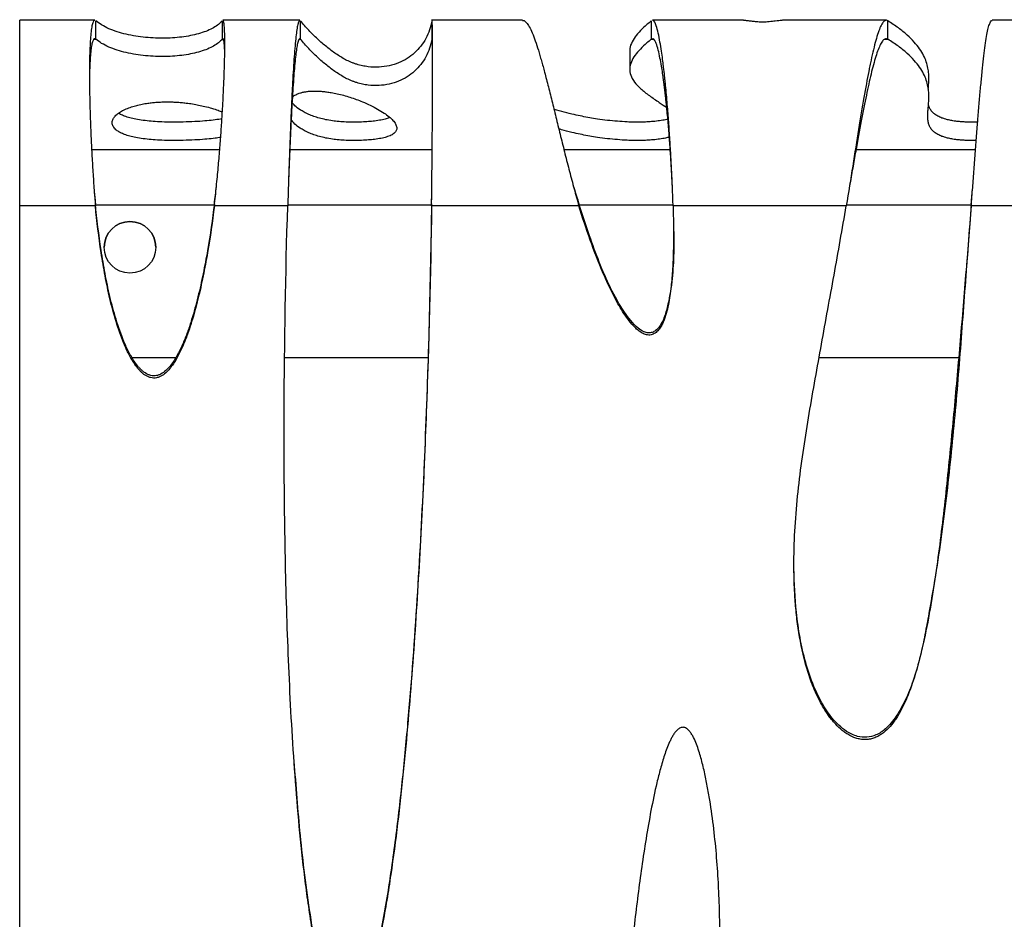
# Model space of a CAD drawing. Header units: millimetres. Extents: x 65 to 2129, y 75 to 1124.
# Tile 2 of 21: x 65 to 333, y 319 to 564. Entities that reach past the tile are written whole.
import ezdxf

# ---------------------------------------------------------------- set-up
doc = ezdxf.new("R2010")
doc.units = ezdxf.units.MM

msp = doc.modelspace()

# ---------------------------------------------------------------- linework, layer by layer
at = {"color": 7, "linetype": 'Continuous', "lineweight": 25}
for p, q in [((85.721, 563.543), (65.303, 563.543)), ((65.303, 513.073), (65.303, 563.543)), ((85.988, 558.419), (85.988, 563.404)), ((120.368, 563.404), (120.368, 558.419)), ((141.502, 563.543), (120.535, 563.543)), ((141.7, 558.419), (141.7, 563.404)), ((202.026, 563.543), (177.32, 563.543)), ((177.413, 563.404), (177.413, 558.419)), ((237.077, 563.404), (237.077, 558.419)), ((262.196, 563.543), (237.39, 563.543)), ((300.981, 563.543), (272.776, 563.543)), ((301.411, 558.419), (301.411, 563.404)), ((337.918, 563.543), (329.772, 563.543)), ((85.518, 558.419), (85.988, 558.419)), ((120.368, 558.419), (120.589, 558.419)), ((141.445, 558.419), (141.7, 558.419)), ((237.077, 558.419), (237.648, 558.419)), ((300.628, 558.419), (301.411, 558.419)), ((231.208, 555.188), (231.208, 550.204)), ((119.705, 528.297), (84.866, 528.297)), ((177.492, 528.297), (138.756, 528.297)), ((242.232, 528.297), (213.342, 528.297)), ((325.253, 528.297), (292.745, 528.297)), ((290.998, 518.543), (290.998, 518.543)), ((324.523, 518.543), (324.523, 518.543)), ((65.303, 125.289), (65.303, 513.073)), ((85.896, 513.073), (65.303, 513.073)), ((85.935, 513.344), (118.207, 513.344)), ((138.199, 513.073), (118.256, 513.073)), ((138.208, 513.344), (177.325, 513.344)), ((217.392, 513.073), (177.332, 513.073)), ((217.504, 513.344), (243.001, 513.344)), ((290.117, 513.073), (243.011, 513.073)), ((290.161, 513.344), (324.09, 513.344)), ((337.501, 513.073), (324.115, 513.073)), ((107.706, 471.825), (95.885, 471.825)), ((176.324, 471.825), (137.378, 471.825)), ((320.928, 471.825), (282.719, 471.825))]:
    msp.add_line(p, q, dxfattribs=at)
msp.add_circle((95.303, 501.826), 7, dxfattribs=at)
msp.add_arc((95.303, 501.826), 7, 0, 180, dxfattribs=at)
for points, knots in [([(85.721, 563.478), (85.678, 563.496), (85.506, 563.572), (85.25, 563.105), (84.957, 562.099), (84.719, 560.539), (84.531, 558.522), (84.393, 556.045), (84.306, 553.098), (84.269, 549.678), (84.285, 545.849), (84.354, 541.693), (84.476, 537.264), (84.652, 532.619), (84.881, 527.817), (85.164, 522.918), (85.496, 517.977), (85.763, 514.707), (85.896, 513.073)], [0, 0, 0, 0, 0.0219372, 0.0893506, 0.1555765, 0.2206206, 0.2844886, 0.3471868, 0.4116976, 0.4777948, 0.543692, 0.6093964, 0.6749157, 0.7402572, 0.8054287, 0.8704379, 0.9352924, 1, 1, 1, 1]), ([(120.368, 563.404), (120.101, 563.057), (119.769, 562.723), (118.987, 562.089), (118.537, 561.788), (117.032, 560.938), (115.823, 560.445), (113.103, 559.626), (111.591, 559.302), (108.369, 558.84), (106.657, 558.703), (103.14, 558.634), (101.333, 558.701), (98.644, 558.966), (97.751, 559.081), (95.99, 559.367), (95.121, 559.537), (93.429, 559.934), (92.606, 560.16), (91.027, 560.667), (90.271, 560.948), (88.853, 561.564), (88.19, 561.898), (86.989, 562.615), (86.449, 562.999), (85.988, 563.404)], [0, 0, 0, 0, 0.0625, 0.0625, 0.125, 0.125, 0.25, 0.25, 0.375, 0.375, 0.5, 0.5, 0.625, 0.625, 0.6875, 0.6875, 0.75, 0.75, 0.8125, 0.8125, 0.875, 0.875, 0.9375, 0.9375, 1, 1, 1, 1]), ([(118.256, 513.073), (118.444, 514.845), (118.814, 518.32), (119.297, 523.455), (119.715, 528.319), (120.067, 532.935), (120.359, 537.4), (120.607, 541.732), (120.808, 545.873), (120.959, 549.643), (121.058, 553.008), (121.106, 555.945), (121.105, 558.469), (121.056, 560.533), (120.959, 562.11), (120.81, 563.113), (120.668, 563.573), (120.561, 563.498), (120.535, 563.48)], [0, 0, 0, 0, 0.0703041, 0.1378474, 0.2026361, 0.264677, 0.326607, 0.3916221, 0.4571486, 0.5231932, 0.5863427, 0.650129, 0.7145586, 0.7796378, 0.8453726, 0.9117691, 0.9788329, 1, 1, 1, 1]), ([(141.502, 563.484), (141.474, 563.501), (141.351, 563.576), (141.143, 563.136), (140.877, 562.161), (140.62, 560.603), (140.371, 558.537), (140.131, 555.977), (139.9, 552.961), (139.677, 549.527), (139.462, 545.721), (139.256, 541.591), (139.058, 537.188), (138.869, 532.567), (138.689, 527.786), (138.517, 522.903), (138.353, 517.973), (138.25, 514.705), (138.199, 513.073)], [0, 0, 0, 0, 0.0197253, 0.0859424, 0.1520351, 0.2180036, 0.283848, 0.3495686, 0.4151655, 0.4806389, 0.5459889, 0.6112158, 0.6763197, 0.7413007, 0.8061591, 0.8708949, 0.9355085, 1, 1, 1, 1]), ([(177.413, 563.404), (177.27, 562.549), (177.058, 561.715), (176.507, 560.107), (176.167, 559.333), (175.366, 557.859), (174.906, 557.159), (173.872, 555.849), (173.3, 555.238), (171.427, 553.557), (169.974, 552.64), (167.542, 551.643), (166.69, 551.374), (164.911, 550.977), (163.985, 550.849), (162.07, 550.753), (161.082, 550.785), (159.561, 550.972), (159.049, 551.058), (158.012, 551.28), (157.489, 551.417), (156.698, 551.663), (156.433, 551.753), (155.903, 551.945), (155.645, 552.046), (154.893, 552.359), (154.418, 552.583), (153.037, 553.297), (152.175, 553.83), (150.476, 554.993), (149.641, 555.625), (147.973, 556.975), (147.142, 557.694), (145.501, 559.209), (144.693, 560.005), (143.138, 561.661), (142.392, 562.521), (141.7, 563.404)], [0, 0, 0, 0, 0.0625, 0.0625, 0.125, 0.125, 0.1875, 0.1875, 0.25, 0.25, 0.375, 0.375, 0.4375, 0.4375, 0.5, 0.5, 0.5625, 0.5625, 0.59375, 0.59375, 0.625, 0.625, 0.640625, 0.640625, 0.65625, 0.65625, 0.6875, 0.6875, 0.75, 0.75, 0.8125, 0.8125, 0.875, 0.875, 0.9375, 0.9375, 1, 1, 1, 1]), ([(177.332, 513.073), (177.353, 514.75), (177.394, 518.101), (177.446, 523.147), (177.491, 528.121), (177.529, 532.969), (177.56, 537.629), (177.583, 542.045), (177.599, 546.164), (177.608, 549.936), (177.609, 553.317), (177.603, 556.269), (177.59, 558.757), (177.57, 560.751), (177.542, 562.244), (177.506, 563.167), (177.475, 563.578), (177.454, 563.505), (177.449, 563.49)], [0, 0, 0, 0, 0.0662796, 0.132443, 0.1984901, 0.2644211, 0.3302362, 0.3959356, 0.4615192, 0.5269874, 0.5923401, 0.6575777, 0.7227001, 0.7877076, 0.8526003, 0.9173783, 0.9820418, 1, 1, 1, 1]), ([(202.026, 563.465), (202.118, 563.486), (202.463, 563.564), (203.083, 563.024), (203.882, 561.898), (204.693, 560.198), (205.514, 558.046), (206.213, 555.906), (206.778, 554.027), (207.201, 552.556), (207.627, 551.019), (208.248, 548.713), (209.082, 545.49), (210.154, 541.197), (211.264, 536.682), (212.411, 532.014), (213.596, 527.26), (214.82, 522.482), (216.076, 517.734), (216.955, 514.62), (217.392, 513.073)], [0, 0, 0, 0, 0.0258198, 0.0958839, 0.1641212, 0.2305342, 0.2951255, 0.3578981, 0.3886135, 0.418875, 0.448683, 0.478038, 0.5463639, 0.6137952, 0.6803388, 0.7460018, 0.8107916, 0.8747158, 0.9377825, 1, 1, 1, 1]), ([(237.077, 563.404), (236.667, 563.053), (235.62, 562.158), (234.069, 560.695), (232.579, 558.996), (231.591, 557.24), (231.123, 555.964), (231.239, 555.275), (231.254, 555.188)], [0, 0, 0, 0, 0.12829373, 0.32769187, 0.53500397, 0.74886887, 0.96828626, 1, 1, 1, 1]), ([(243.011, 513.073), (242.963, 514.469), (242.864, 517.336), (242.665, 521.772), (242.426, 526.394), (242.141, 531.15), (241.812, 535.966), (241.423, 540.958), (241.111, 544.414), (240.905, 546.491), (240.838, 547.145), (240.771, 547.792), (240.702, 548.433), (240.633, 549.067), (240.534, 549.948), (240.377, 551.26), (240.138, 553.128), (239.819, 555.38), (239.423, 557.834), (238.948, 560.237), (238.467, 562.017), (237.995, 563.087), (237.652, 563.564), (237.447, 563.489), (237.39, 563.468)], [0, 0, 0, 0, 0.0551002, 0.113136, 0.1741106, 0.2380264, 0.3048859, 0.3746908, 0.4563579, 0.4673351, 0.4783759, 0.4894802, 0.5006481, 0.5118795, 0.5231745, 0.5483528, 0.5850369, 0.6332235, 0.6929082, 0.7640853, 0.8467482, 0.9082683, 0.9748964, 1, 1, 1, 1]), ([(262.196, 563.542), (262.295, 563.541), (262.507, 563.54), (262.849, 563.519), (263.394, 563.471), (264.142, 563.38), (265.186, 563.249), (266.149, 563.164), (266.922, 563.133), (267.58, 563.128), (268.355, 563.154), (269.587, 563.252), (271.062, 563.429), (272.172, 563.576), (272.694, 563.528), (272.776, 563.52)], [0, 0, 0, 0, 0.0477622, 0.101346, 0.1494109, 0.2675342, 0.3620926, 0.4377925, 0.4713505, 0.5039475, 0.5537993, 0.6105287, 0.75773, 0.9616869, 1, 1, 1, 1]), ([(301.411, 563.404), (300.967, 563.695), (300.527, 563.523), (299.65, 562.393), (299.214, 561.436), (298.348, 558.907), (297.918, 557.336), (297.276, 554.652), (297.063, 553.703), (296.744, 552.213), (296.638, 551.705), (296.479, 550.93), (296.426, 550.669), (296.347, 550.274), (296.321, 550.141), (296.268, 549.876), (296.241, 549.74), (295.801, 547.512), (295.364, 545.144), (294.442, 539.887), (293.958, 536.996), (292.941, 530.764), (292.41, 527.423), (291.299, 520.429), (290.72, 516.777), (290.117, 513.073)], [0, 0, 0, 0, 0.125, 0.125, 0.25, 0.25, 0.375, 0.375, 0.4375, 0.4375, 0.46875, 0.46875, 0.484375, 0.484375, 0.4921875, 0.4921875, 0.5, 0.5, 0.625, 0.625, 0.75, 0.75, 0.875, 0.875, 1, 1, 1, 1]), ([(312.414, 544.85), (312.45, 545.265), (312.525, 546.146), (312.589, 547.523), (312.551, 549.011), (312.348, 550.587), (311.915, 552.247), (311.186, 553.987), (310.106, 555.787), (308.628, 557.639), (306.709, 559.531), (304.353, 561.459), (302.396, 562.753), (301.411, 563.404)], [0, 0, 0, 0, 0.0670107, 0.1421852, 0.2222514, 0.3070871, 0.3965086, 0.4902586, 0.5879919, 0.6874219, 0.789716, 0.8941914, 1, 1, 1, 1]), ([(324.115, 513.073), (324.239, 514.728), (324.485, 518.038), (324.855, 523.027), (325.225, 527.956), (325.595, 532.771), (325.965, 537.412), (326.335, 541.822), (326.705, 545.946), (327.075, 549.735), (327.445, 553.142), (327.815, 556.125), (328.185, 558.649), (328.555, 560.679), (328.925, 562.203), (329.295, 563.152), (329.577, 563.577), (329.736, 563.503), (329.772, 563.487)], [0, 0, 0, 0, 0.0654118, 0.1308236, 0.1962354, 0.2616472, 0.327059, 0.3924709, 0.4578827, 0.5232945, 0.5887063, 0.6541181, 0.7195299, 0.7849417, 0.8503535, 0.9157653, 0.9811771, 1, 1, 1, 1]), ([(85.721, 558.485), (85.678, 558.501), (85.506, 558.568), (85.25, 558.153), (84.957, 557.26), (84.719, 555.872), (84.531, 554.082), (84.394, 551.871), (84.311, 549.542), (84.295, 547.78), (84.289, 547.036)], [0, 0, 0, 0, 0.04783381, 0.19480352, 0.33916321, 0.48092814, 0.62011441, 0.75673907, 0.8973044, 1, 1, 1, 1]), ([(120.368, 558.419), (120.101, 558.072), (119.769, 557.739), (118.987, 557.104), (118.537, 556.803), (117.032, 555.954), (115.823, 555.46), (113.103, 554.642), (111.591, 554.317), (108.369, 553.855), (106.657, 553.719), (103.14, 553.649), (101.333, 553.717), (98.644, 553.981), (97.751, 554.097), (95.99, 554.382), (95.121, 554.553), (93.429, 554.95), (92.606, 555.176), (91.027, 555.683), (90.271, 555.964), (88.853, 556.579), (88.19, 556.913), (86.989, 557.631), (86.449, 558.014), (85.988, 558.419)], [0, 0, 0, 0, 0.0625, 0.0625, 0.125, 0.125, 0.25, 0.25, 0.375, 0.375, 0.5, 0.5, 0.625, 0.625, 0.6875, 0.6875, 0.75, 0.75, 0.8125, 0.8125, 0.875, 0.875, 0.9375, 0.9375, 1, 1, 1, 1]), ([(121.078, 554.682), (121.07, 555.065), (121.048, 556.089), (120.958, 557.257), (120.811, 558.165), (120.668, 558.57), (120.561, 558.503), (120.535, 558.487)], [0, 0, 0, 0, 0.1512158, 0.4043898, 0.6601273, 0.9184564, 1, 1, 1, 1]), ([(141.502, 558.491), (141.474, 558.506), (141.351, 558.572), (141.143, 558.181), (140.877, 557.315), (140.62, 555.93), (140.371, 554.093), (140.131, 551.818), (139.9, 549.137), (139.677, 546.085), (139.462, 542.702), (139.256, 539.03), (139.059, 535.116), (138.869, 531.009), (138.689, 526.759), (138.523, 522.584), (138.421, 519.831), (138.373, 518.539)], [0, 0, 0, 0, 0.0212569, 0.0926137, 0.1638348, 0.2349206, 0.3058711, 0.3766868, 0.4473678, 0.5179142, 0.5883265, 0.6586047, 0.7287492, 0.7987601, 0.8686378, 0.9383824, 1, 1, 1, 1]), ([(177.413, 558.419), (177.27, 557.564), (177.058, 556.731), (176.507, 555.123), (176.167, 554.348), (175.366, 552.874), (174.906, 552.175), (173.872, 550.864), (173.3, 550.253), (171.427, 548.573), (169.974, 547.655), (167.542, 546.658), (166.69, 546.389), (164.911, 545.992), (163.985, 545.864), (162.07, 545.769), (161.082, 545.801), (159.561, 545.988), (159.049, 546.074), (158.012, 546.296), (157.489, 546.432), (156.698, 546.679), (156.433, 546.768), (155.903, 546.961), (155.645, 547.061), (154.893, 547.374), (154.418, 547.598), (153.037, 548.313), (152.175, 548.845), (150.476, 550.009), (149.641, 550.64), (147.973, 551.99), (147.142, 552.71), (145.501, 554.225), (144.693, 555.021), (143.138, 556.677), (142.392, 557.536), (141.7, 558.419)], [0, 0, 0, 0, 0.0625, 0.0625, 0.125, 0.125, 0.1875, 0.1875, 0.25, 0.25, 0.375, 0.375, 0.4375, 0.4375, 0.5, 0.5, 0.5625, 0.5625, 0.59375, 0.59375, 0.625, 0.625, 0.640625, 0.640625, 0.65625, 0.65625, 0.6875, 0.6875, 0.75, 0.75, 0.8125, 0.8125, 0.875, 0.875, 0.9375, 0.9375, 1, 1, 1, 1]), ([(177.607, 549.99), (177.605, 550.682), (177.603, 552.271), (177.59, 554.281), (177.57, 556.064), (177.542, 557.388), (177.506, 558.209), (177.475, 558.574), (177.454, 558.51), (177.449, 558.496)], [0, 0, 0, 0, 0.1282139, 0.2940109, 0.4595155, 0.624728, 0.7896491, 0.9542791, 1, 1, 1, 1]), ([(237.077, 558.419), (236.667, 558.069), (235.62, 557.173), (234.066, 555.71), (232.59, 554.012), (231.548, 552.256), (231.095, 550.451), (231.359, 548.605), (232.396, 546.757), (234.157, 544.91), (236.497, 543.066), (239.033, 541.366), (240.612, 540.279), (241.281, 539.818)], [0, 0, 0, 0, 0.0566105, 0.1445962, 0.2360741, 0.3304434, 0.4272627, 0.5262714, 0.6273848, 0.7246949, 0.8240191, 0.9254248, 1, 1, 1, 1]), ([(242.803, 518.543), (242.758, 519.477), (242.647, 521.79), (242.425, 525.522), (242.141, 529.75), (241.812, 534.03), (241.537, 537.173), (241.34, 539.235), (241.237, 540.275), (241.131, 541.304), (241.023, 542.321), (240.912, 543.324), (240.798, 544.313), (240.682, 545.284), (240.551, 546.333), (240.377, 547.625), (240.138, 549.285), (239.819, 551.287), (239.423, 553.468), (238.948, 555.604), (238.467, 557.187), (237.995, 558.138), (237.652, 558.562), (237.447, 558.495), (237.39, 558.477)], [0, 0, 0, 0, 0.0444465, 0.1101082, 0.1789441, 0.2509573, 0.3261504, 0.3454569, 0.3649626, 0.3846677, 0.404572, 0.4246758, 0.444979, 0.4654816, 0.4861836, 0.5133129, 0.5528414, 0.6047654, 0.66908, 0.7457793, 0.8348562, 0.9011499, 0.9729484, 1, 1, 1, 1]), ([(301.411, 558.419), (301.191, 558.49), (300.756, 558.63), (300.096, 558.113), (299.441, 557.114), (298.789, 555.637), (298.142, 553.753), (297.499, 551.518), (296.859, 548.992), (296.221, 546.219), (295.571, 543.186), (294.897, 539.85), (294.188, 536.168), (293.443, 532.16), (292.663, 527.853), (291.847, 523.294), (291.289, 520.149), (291, 518.557), (290.999, 518.549)], [0, 0, 0, 0, 0.0735508, 0.1452716, 0.2151628, 0.2832249, 0.3494583, 0.4138634, 0.476441, 0.5371916, 0.5968531, 0.6586474, 0.722575, 0.7886361, 0.856831, 0.9271599, 0.999623, 1, 1, 1, 1]), ([(325.453, 530.892), (325.137, 530.882), (324.521, 530.862), (323.459, 530.862), (322.378, 530.893), (321.324, 530.957), (320.326, 531.052), (319.239, 531.196), (318.128, 531.401), (317.038, 531.674), (315.938, 532.042), (314.912, 532.519), (314.014, 533.116), (313.308, 533.809), (312.793, 534.599), (312.46, 535.49), (312.293, 536.459), (312.255, 537.505), (312.308, 538.625), (312.412, 539.837), (312.523, 541.142), (312.589, 542.539), (312.551, 544.026), (312.348, 545.602), (311.915, 547.263), (311.186, 549.002), (310.106, 550.803), (308.628, 552.655), (306.709, 554.546), (304.353, 556.474), (302.396, 557.768), (301.411, 558.419)], [0, 0, 0, 0, 0.00285073, 0.00557668, 0.00875358, 0.01238634, 0.01672094, 0.02190952, 0.03031096, 0.04053459, 0.05267062, 0.0708623, 0.09233007, 0.11716851, 0.1454632, 0.17729214, 0.21272475, 0.24948595, 0.28953991, 0.33290908, 0.37959733, 0.42958555, 0.48282653, 0.53923904, 0.59870097, 0.66104121, 0.72603015, 0.79214737, 0.8601691, 0.92964125, 1, 1, 1, 1]), ([(139.467, 542.703), (139.566, 542.786), (139.853, 543.027), (140.527, 543.393), (141.417, 543.746), (142.348, 543.996), (143.12, 544.14), (143.804, 544.224), (144.296, 544.268), (144.813, 544.298), (145.361, 544.313), (145.929, 544.311), (146.496, 544.294), (147.063, 544.262), (147.891, 544.196), (148.916, 544.075), (150.294, 543.857), (151.833, 543.539), (153.515, 543.114), (155.218, 542.604), (156.922, 542.018), (158.796, 541.288), (160.756, 540.412), (162.712, 539.395), (164.403, 538.361), (165.793, 537.334), (166.856, 536.34), (167.58, 535.367), (167.913, 534.437), (167.808, 533.612), (167.292, 532.904), (166.44, 532.317), (165.24, 531.833), (163.74, 531.452), (162.099, 531.187), (160.32, 530.998), (158.946, 530.927), (158.303, 530.894)], [0, 0, 0, 0, 0.0161556, 0.0464278, 0.0708409, 0.0852294, 0.0963107, 0.1006896, 0.104378, 0.1075023, 0.1102699, 0.1129709, 0.115913, 0.1193354, 0.1233881, 0.1336766, 0.1471021, 0.1701483, 0.1987665, 0.2326143, 0.2712405, 0.3141115, 0.3756622, 0.44197, 0.5114202, 0.5758472, 0.6401309, 0.7029213, 0.7628701, 0.8186567, 0.8610586, 0.8990308, 0.93201, 0.9555798, 0.9753516, 0.9884719, 1, 1, 1, 1]), ([(110.574, 530.917), (109.542, 530.894), (107.593, 530.85), (104.575, 530.891), (101.994, 531.015), (99.695, 531.219), (97.666, 531.5), (95.895, 531.856), (94.405, 532.271), (93.178, 532.736), (92.196, 533.243), (91.293, 533.891), (90.646, 534.678), (90.389, 535.592), (90.556, 536.478), (91.066, 537.312), (91.846, 538.078), (92.883, 538.788), (94.146, 539.428), (95.54, 539.963), (97.002, 540.395), (98.453, 540.728), (99.894, 540.977), (101.28, 541.151), (102.534, 541.263), (103.848, 541.335), (105.243, 541.364), (106.655, 541.345), (108.016, 541.283), (109.341, 541.183), (110.836, 541.025), (112.438, 540.798), (114.111, 540.494), (115.868, 540.103), (117.633, 539.62), (119.212, 539.104), (120.052, 538.756), (120.422, 538.603)], [0, 0, 0, 0, 0.0171514, 0.0323694, 0.0478384, 0.0651654, 0.0877207, 0.1138677, 0.1434369, 0.1760482, 0.2112244, 0.2484473, 0.3097985, 0.3728806, 0.4357934, 0.491379, 0.5442299, 0.5933334, 0.6378339, 0.6770427, 0.7053056, 0.7293592, 0.7491551, 0.7612961, 0.7713134, 0.7795913, 0.7868218, 0.7940013, 0.8021178, 0.8118371, 0.8235073, 0.8423399, 0.8649701, 0.8912864, 0.9274211, 0.9680469, 1, 1, 1, 1]), ([(158.303, 535.878), (157.828, 535.862), (156.921, 535.832), (155.426, 535.831), (153.736, 535.88), (151.948, 536.007), (150.109, 536.23), (148.354, 536.543), (146.7, 536.946), (145.188, 537.425), (143.82, 537.972), (142.596, 538.578), (141.298, 539.368), (140.173, 540.236), (139.618, 540.886), (139.38, 541.165)], [0, 0, 0, 0, 0.0207255, 0.0395585, 0.058737, 0.0922088, 0.1346628, 0.1943999, 0.2670485, 0.3518298, 0.4475601, 0.552833, 0.6661121, 0.8564079, 1, 1, 1, 1]), ([(110.574, 535.901), (109.542, 535.878), (107.593, 535.835), (104.575, 535.875), (101.994, 535.999), (99.695, 536.203), (97.666, 536.485), (95.896, 536.841), (94.402, 537.256), (93.194, 537.721), (92.471, 538.065), (92.208, 538.254), (92.183, 538.272)], [0, 0, 0, 0, 0.0797929, 0.1505914, 0.2225573, 0.3031672, 0.4081007, 0.5297438, 0.6673078, 0.8190241, 0.9826735, 1, 1, 1, 1]), ([(241.573, 536.662), (241.37, 536.609), (240.79, 536.456), (239.531, 536.234), (237.842, 536.028), (236.06, 535.9), (234.234, 535.839), (232.314, 535.843), (230.077, 535.916), (227.594, 536.084), (224.935, 536.355), (222.495, 536.685), (220.226, 537.055), (218.126, 537.453), (215.777, 537.959), (213.288, 538.584), (211.489, 539.082), (210.661, 539.356), (210.6, 539.376)], [0, 0, 0, 0, 0.0321154, 0.0920608, 0.1394414, 0.1721337, 0.2001117, 0.2271251, 0.2569466, 0.3082507, 0.3735557, 0.4538824, 0.5275737, 0.610365, 0.7019736, 0.8378756, 0.9880778, 1, 1, 1, 1]), ([(325.847, 535.895), (325.725, 535.889), (325.317, 535.867), (324.518, 535.848), (323.462, 535.846), (322.377, 535.877), (321.324, 535.942), (320.326, 536.037), (319.239, 536.181), (318.128, 536.385), (317.038, 536.659), (315.938, 537.027), (314.912, 537.503), (314.014, 538.1), (313.306, 538.793), (312.801, 539.584), (312.541, 540.196), (312.481, 540.544), (312.472, 540.595)], [0, 0, 0, 0, 0.0068026, 0.0226043, 0.0374076, 0.0546597, 0.0743873, 0.0979263, 0.1261029, 0.1717269, 0.2272462, 0.2931509, 0.3919406, 0.5085212, 0.6434062, 0.7970603, 0.9699072, 1, 1, 1, 1]), ([(120.311, 536.757), (120.293, 536.752), (119.841, 536.647), (118.539, 536.46), (116.389, 536.215), (113.754, 536.016), (111.627, 535.939), (110.574, 535.901)], [0, 0, 0, 0, 0.0112486, 0.2836089, 0.5345063, 0.7696013, 1, 1, 1, 1]), ([(158.303, 530.894), (157.828, 530.878), (156.921, 530.847), (155.426, 530.846), (153.736, 530.895), (151.948, 531.023), (150.109, 531.245), (148.354, 531.558), (146.7, 531.962), (145.188, 532.441), (143.82, 532.988), (142.596, 533.593), (141.296, 534.384), (140.067, 535.343), (139.442, 536.083), (139.129, 536.454)], [0, 0, 0, 0, 0.01979782, 0.03778788, 0.05610805, 0.08808165, 0.12863545, 0.18569886, 0.25509579, 0.33608234, 0.42752791, 0.52808895, 0.63629784, 0.81807623, 1, 1, 1, 1]), ([(165.949, 537.142), (165.663, 537.018), (165.097, 536.773), (163.734, 536.436), (162.1, 536.171), (160.32, 535.982), (158.946, 535.912), (158.303, 535.878)], [0, 0, 0, 0, 0.2625673, 0.5182107, 0.7326585, 0.8749637, 1, 1, 1, 1]), ([(241.978, 531.779), (241.652, 531.691), (240.954, 531.504), (239.536, 531.249), (237.842, 531.044), (236.06, 530.916), (234.234, 530.855), (232.314, 530.858), (230.077, 530.931), (227.594, 531.099), (224.935, 531.371), (222.494, 531.7), (220.226, 532.071), (218.124, 532.468), (215.786, 532.974), (213.673, 533.491), (212.41, 533.862), (211.923, 534.005)], [0, 0, 0, 0, 0.0556298, 0.119168, 0.1693883, 0.2040399, 0.2336948, 0.2623272, 0.2939359, 0.3483149, 0.4175339, 0.5026748, 0.5807827, 0.668536, 0.765635, 0.9096821, 1, 1, 1, 1]), ([(119.966, 531.714), (119.485, 531.632), (118.476, 531.46), (116.373, 531.231), (113.758, 531.032), (111.628, 530.955), (110.574, 530.917)], [0, 0, 0, 0, 0.2422236, 0.5076152, 0.7562914, 1, 1, 1, 1]), ([(85.469, 518.54), (85.482, 518.373), (85.605, 516.75), (85.759, 515.133), (85.896, 513.681)], [0, 0, 0, 0, 0.1023774, 1, 1, 1, 1]), ([(118.256, 513.681), (118.449, 515.256), (118.647, 516.874), (118.82, 518.496), (118.824, 518.539)], [0, 0, 0, 0, 0.9737074, 1, 1, 1, 1]), ([(177.332, 513.681), (177.354, 515.172), (177.376, 516.747), (177.394, 518.326), (177.395, 518.41)], [0, 0, 0, 0, 0.94634402, 1, 1, 1, 1]), ([(215.875, 518.541), (215.948, 518.298), (216.434, 516.669), (216.952, 515.055), (217.392, 513.681)], [0, 0, 0, 0, 0.1493213, 1, 1, 1, 1]), ([(324.115, 513.681), (324.239, 515.152), (324.374, 516.771), (324.51, 518.392), (324.522, 518.539)], [0, 0, 0, 0, 0.9092352, 1, 1, 1, 1]), ([(118.256, 513.681), (117.73, 509.43), (117.119, 505.192), (116.027, 498.862), (115.634, 496.757), (114.772, 492.557), (114.304, 490.462), (113.27, 486.295), (112.705, 484.224), (111.749, 481.148), (111.411, 480.126), (110.69, 478.103), (110.307, 477.101), (109.476, 475.122), (109.029, 474.145), (108.037, 472.233), (107.495, 471.301), (106.561, 469.981), (106.229, 469.554), (105.516, 468.754), (105.136, 468.38), (104.295, 467.712), (103.827, 467.415), (103.073, 467.107), (102.809, 467.025), (102.276, 466.92), (102.007, 466.896), (101.464, 466.908), (101.189, 466.946), (100.661, 467.074), (100.404, 467.165), (99.655, 467.504), (99.207, 467.806), (98.58, 468.326), (98.379, 468.511), (97.996, 468.893), (97.813, 469.091), (97.284, 469.702), (96.958, 470.13), (96.343, 471.015), (96.053, 471.474), (95.506, 472.402), (95.248, 472.873), (94.511, 474.298), (94.066, 475.267), (92.826, 478.213), (92.126, 480.228), (91.189, 483.295), (90.895, 484.326), (90.343, 486.392), (90.084, 487.427), (89.349, 490.541), (88.915, 492.626), (88.128, 496.808), (87.776, 498.906), (86.82, 505.215), (86.312, 509.441), (85.896, 513.681)], [0, 0, 0, 0, 0.125, 0.125, 0.1875, 0.1875, 0.25, 0.25, 0.3125, 0.3125, 0.34375, 0.34375, 0.375, 0.375, 0.40625, 0.40625, 0.4375, 0.4375, 0.453125, 0.453125, 0.46875, 0.46875, 0.484375, 0.484375, 0.4921875, 0.4921875, 0.5, 0.5, 0.5078125, 0.5078125, 0.515625, 0.515625, 0.53125, 0.53125, 0.5390625, 0.5390625, 0.546875, 0.546875, 0.5625, 0.5625, 0.578125, 0.578125, 0.59375, 0.59375, 0.625, 0.625, 0.6875, 0.6875, 0.71875, 0.71875, 0.75, 0.75, 0.8125, 0.8125, 0.875, 0.875, 1, 1, 1, 1]), ([(118.256, 513.073), (117.73, 508.822), (117.119, 504.583), (116.027, 498.252), (115.633, 496.146), (114.772, 491.946), (114.304, 489.851), (113.269, 485.683), (112.704, 483.612), (111.747, 480.535), (111.41, 479.514), (110.688, 477.49), (110.305, 476.487), (109.474, 474.509), (109.027, 473.532), (108.033, 471.619), (107.491, 470.688), (106.557, 469.367), (106.225, 468.94), (105.512, 468.141), (105.13, 467.767), (104.288, 467.099), (103.82, 466.804), (103.066, 466.496), (102.802, 466.415), (102.268, 466.311), (101.999, 466.288), (101.456, 466.301), (101.181, 466.339), (100.654, 466.468), (100.397, 466.559), (99.649, 466.9), (99.201, 467.202), (98.574, 467.723), (98.374, 467.908), (97.991, 468.29), (97.808, 468.489), (97.28, 469.099), (96.954, 469.527), (96.339, 470.413), (96.049, 470.872), (95.503, 471.8), (95.245, 472.27), (94.508, 473.696), (94.063, 474.665), (92.824, 477.611), (92.124, 479.626), (91.187, 482.693), (90.894, 483.724), (90.342, 485.789), (90.083, 486.825), (89.348, 489.937), (88.914, 492.022), (88.128, 496.203), (87.776, 498.301), (86.819, 504.608), (86.312, 508.834), (85.896, 513.073)], [0, 0, 0, 0, 0.125, 0.125, 0.1875, 0.1875, 0.25, 0.25, 0.3125, 0.3125, 0.34375, 0.34375, 0.375, 0.375, 0.40625, 0.40625, 0.4375, 0.4375, 0.453125, 0.453125, 0.46875, 0.46875, 0.484375, 0.484375, 0.4921875, 0.4921875, 0.5, 0.5, 0.5078125, 0.5078125, 0.515625, 0.515625, 0.53125, 0.53125, 0.5390625, 0.5390625, 0.546875, 0.546875, 0.5625, 0.5625, 0.578125, 0.578125, 0.59375, 0.59375, 0.625, 0.625, 0.6875, 0.6875, 0.71875, 0.71875, 0.75, 0.75, 0.8125, 0.8125, 0.875, 0.875, 1, 1, 1, 1]), ([(177.332, 513.073), (177.053, 494.47), (176.583, 475.848), (175.546, 447.89), (175.144, 438.566), (174.209, 419.911), (173.676, 410.58), (172.752, 396.578), (172.423, 391.91), (171.717, 382.572), (171.339, 377.903), (170.525, 368.573), (170.09, 363.911), (169.145, 354.595), (168.636, 349.941), (167.52, 340.644), (166.914, 336), (165.895, 329.047), (165.536, 326.732), (164.772, 322.106), (164.366, 319.795), (163.487, 315.185), (163.015, 312.888), (161.972, 308.316), (161.402, 306.042), (160.409, 302.663), (160.054, 301.542), (159.273, 299.332), (158.848, 298.241), (158.11, 296.648), (157.847, 296.124), (157.263, 295.1), (156.943, 294.598), (156.392, 293.901), (156.196, 293.678), (155.773, 293.267), (155.545, 293.078), (155.167, 292.841), (155.036, 292.771), (154.765, 292.653), (154.622, 292.606), (154.333, 292.542), (154.187, 292.526), (153.891, 292.526), (153.741, 292.544), (153.308, 292.642), (153.033, 292.769), (152.537, 293.088), (152.309, 293.282), (151.892, 293.7), (151.701, 293.924), (151.345, 294.391), (151.178, 294.635), (150.705, 295.385), (150.429, 295.901), (149.919, 296.951), (149.686, 297.486), (149.031, 299.108), (148.651, 300.213), (147.952, 302.45), (147.637, 303.575), (146.757, 306.963), (146.256, 309.238), (145.347, 313.805), (144.941, 316.097), (144.192, 320.695), (143.85, 323), (143.214, 327.619), (142.919, 329.933), (142.093, 336.878), (141.618, 341.511), (140.77, 350.78), (140.398, 355.416), (139.733, 364.691), (139.441, 369.33), (138.661, 383.249), (138.269, 392.531), (137.678, 411.099), (137.48, 420.385), (137.241, 438.957), (137.202, 448.245), (137.293, 476.075), (137.631, 494.592), (138.199, 513.073)], [0, 0, 0, 0, 0.125, 0.125, 0.1875, 0.1875, 0.25, 0.25, 0.28125, 0.28125, 0.3125, 0.3125, 0.34375, 0.34375, 0.375, 0.375, 0.40625, 0.40625, 0.421875, 0.421875, 0.4375, 0.4375, 0.453125, 0.453125, 0.46875, 0.46875, 0.4765625, 0.4765625, 0.484375, 0.484375, 0.4882812, 0.4882812, 0.4921875, 0.4921875, 0.4941406, 0.4941406, 0.4960937, 0.4960937, 0.4970703, 0.4970703, 0.4980469, 0.4980469, 0.4990234, 0.4990234, 0.5, 0.5, 0.5019531, 0.5019531, 0.5039062, 0.5039062, 0.5058594, 0.5058594, 0.5078125, 0.5078125, 0.5117187, 0.5117187, 0.515625, 0.515625, 0.5234375, 0.5234375, 0.53125, 0.53125, 0.546875, 0.546875, 0.5625, 0.5625, 0.578125, 0.578125, 0.59375, 0.59375, 0.625, 0.625, 0.65625, 0.65625, 0.6875, 0.6875, 0.75, 0.75, 0.8125, 0.8125, 0.875, 0.875, 1, 1, 1, 1]), ([(177.332, 513.681), (177.133, 502.893), (176.734, 481.311), (175.615, 448.838), (174.048, 416.302), (172.249, 389.175), (170.404, 367.505), (168.762, 351.286), (166.766, 335.087), (164.675, 321.636), (162.505, 310.967), (160.824, 304.372), (159.042, 299.213), (157.613, 296.094), (156.179, 294.179), (155.14, 293.387), (154.286, 293.089), (153.401, 293.187), (152.449, 293.7), (151.352, 294.876), (150.29, 296.699), (148.93, 299.841), (147.584, 304.104), (145.902, 311.263), (144.285, 320.287), (142.799, 331.157), (141.262, 345.097), (140.485, 355.456), (139.979, 362.19)], [0, 0, 0, 0, 0.109971, 0.2200054, 0.3302467, 0.4405687, 0.4955523, 0.5505551, 0.6056489, 0.6608065, 0.6883022, 0.7158714, 0.7296255, 0.7435421, 0.7504568, 0.7535469, 0.7566719, 0.7593494, 0.7623082, 0.7674233, 0.7754025, 0.7835797, 0.8020551, 0.8205568, 0.8580229, 0.8948158, 0.9316122, 1, 1, 1, 1]), ([(243.189, 506.117), (243.205, 503.913), (243.239, 499.351), (242.763, 492.449), (241.798, 486.66), (240.568, 482.498), (239.446, 480.349), (238.325, 479.19), (237.336, 478.654), (236.23, 478.526), (234.863, 478.89), (233.192, 480.01), (231.43, 481.853), (228.861, 485.466), (225.892, 490.734), (222.882, 497.746), (220.064, 505.411), (218.337, 510.755), (217.392, 513.681)], [0, 0, 0, 0, 0.093473, 0.1933626, 0.2928513, 0.3412771, 0.3767338, 0.3940226, 0.4086027, 0.4232615, 0.4397738, 0.4670991, 0.5069122, 0.5469193, 0.6541796, 0.7619198, 0.8696613, 1, 1, 1, 1]), ([(243.011, 513.073), (243.104, 509.812), (243.15, 506.553), (243.097, 501.67), (243.059, 500.043), (242.927, 496.791), (242.833, 495.167), (242.563, 491.922), (242.388, 490.301), (242.021, 487.876), (241.882, 487.068), (241.551, 485.456), (241.36, 484.648), (240.903, 483.059), (240.638, 482.274), (240.14, 481.134), (239.958, 480.763), (239.547, 480.047), (239.318, 479.7), (238.921, 479.217), (238.78, 479.064), (238.48, 478.777), (238.318, 478.643), (237.975, 478.405), (237.794, 478.303), (237.413, 478.136), (237.211, 478.071), (236.803, 477.992), (236.597, 477.975), (236.178, 477.987), (235.969, 478.015), (235.362, 478.151), (234.971, 478.313), (234.244, 478.709), (233.903, 478.943), (233.25, 479.458), (232.942, 479.736), (232.064, 480.6), (231.533, 481.223), (230.528, 482.517), (230.056, 483.191), (229.155, 484.566), (228.729, 485.265), (227.502, 487.384), (226.75, 488.827), (225.328, 491.748), (224.658, 493.227), (222.736, 497.704), (221.569, 500.739), (219.378, 506.873), (218.357, 509.965), (217.392, 513.073)], [0, 0, 0, 0, 0.125, 0.125, 0.1875, 0.1875, 0.25, 0.25, 0.3125, 0.3125, 0.34375, 0.34375, 0.375, 0.375, 0.40625, 0.40625, 0.421875, 0.421875, 0.4375, 0.4375, 0.4453125, 0.4453125, 0.453125, 0.453125, 0.4609375, 0.4609375, 0.46875, 0.46875, 0.4765625, 0.4765625, 0.484375, 0.484375, 0.5, 0.5, 0.515625, 0.515625, 0.53125, 0.53125, 0.5625, 0.5625, 0.59375, 0.59375, 0.625, 0.625, 0.6875, 0.6875, 0.75, 0.75, 0.875, 0.875, 1, 1, 1, 1]), ([(324.115, 513.073), (323.1, 500.508), (322.071, 487.931), (320.444, 469.054), (319.887, 462.76), (318.716, 450.172), (318.102, 443.877), (316.766, 431.293), (316.045, 425.003), (314.796, 415.581), (314.352, 412.442), (313.62, 407.74), (313.366, 406.173), (312.829, 403.042), (312.547, 401.477), (311.65, 396.794), (310.988, 393.692), (309.828, 389.093), (309.413, 387.569), (308.505, 384.545), (308.012, 383.046), (306.911, 380.084), (306.305, 378.622), (305.254, 376.472), (304.881, 375.764), (304.271, 374.716), (304.06, 374.37), (303.617, 373.683), (303.386, 373.344), (302.668, 372.352), (302.154, 371.722), (301.024, 370.547), (300.402, 369.999), (299.397, 369.305), (299.048, 369.093), (298.321, 368.719), (297.939, 368.555), (297.165, 368.293), (296.77, 368.194), (295.964, 368.061), (295.549, 368.028), (294.731, 368.032), (294.325, 368.067), (293.519, 368.201), (293.116, 368.301), (291.947, 368.677), (291.214, 369.028), (290.164, 369.667), (289.823, 369.898), (289.169, 370.385), (288.854, 370.641), (287.939, 371.442), (287.368, 372.019), (286.559, 372.935), (286.296, 373.249), (285.789, 373.889), (285.545, 374.213), (284.834, 375.201), (284.392, 375.878), (283.141, 377.952), (282.408, 379.392), (281.42, 381.618), (281.11, 382.371), (280.528, 383.884), (280.255, 384.645), (279.488, 386.939), (279.041, 388.483), (277.861, 393.155), (277.284, 396.318), (276.647, 401.116), (276.473, 402.727), (276.196, 405.938), (276.092, 407.541), (275.87, 412.342), (275.84, 415.533), (275.967, 421.901), (276.123, 425.077), (276.584, 431.418), (276.89, 434.582), (277.625, 440.899), (278.059, 444.052), (279.004, 450.352), (279.513, 453.498), (280.569, 459.787), (281.116, 462.929), (282.228, 469.209), (282.794, 472.346), (284.498, 481.753), (285.645, 488.018), (287.91, 500.547), (289.027, 506.809), (290.117, 513.073)], [0, 0, 0, 0, 0.125, 0.125, 0.1875, 0.1875, 0.25, 0.25, 0.3125, 0.3125, 0.34375, 0.34375, 0.359375, 0.359375, 0.375, 0.375, 0.40625, 0.40625, 0.421875, 0.421875, 0.4375, 0.4375, 0.453125, 0.453125, 0.4609375, 0.4609375, 0.4648437, 0.4648437, 0.46875, 0.46875, 0.4765625, 0.4765625, 0.484375, 0.484375, 0.4882812, 0.4882812, 0.4921875, 0.4921875, 0.4960937, 0.4960937, 0.5, 0.5, 0.5039062, 0.5039062, 0.5078125, 0.5078125, 0.515625, 0.515625, 0.5195312, 0.5195312, 0.5234375, 0.5234375, 0.53125, 0.53125, 0.5351562, 0.5351562, 0.5390625, 0.5390625, 0.546875, 0.546875, 0.5625, 0.5625, 0.5703125, 0.5703125, 0.578125, 0.578125, 0.59375, 0.59375, 0.625, 0.625, 0.640625, 0.640625, 0.65625, 0.65625, 0.6875, 0.6875, 0.71875, 0.71875, 0.75, 0.75, 0.78125, 0.78125, 0.8125, 0.8125, 0.84375, 0.84375, 0.875, 0.875, 0.9375, 0.9375, 1, 1, 1, 1]), ([(324.115, 513.681), (323.541, 506.203), (322.392, 491.242), (320.75, 468.748), (318.768, 446.259), (316.189, 423.816), (313.487, 407.049), (311.383, 395.87), (310.175, 390.236), (308.626, 384.692), (306.564, 379.352), (304.385, 375.323), (302.376, 372.543), (300.614, 370.7), (298.409, 369.203), (295.741, 368.508), (292.908, 368.801), (290.312, 370.054), (288.071, 371.86), (285.745, 374.392), (283.397, 377.92), (280.978, 383.017), (278.954, 388.97), (277.451, 395.72), (276.237, 404.236), (276.013, 410.521), (275.871, 414.504)], [0, 0, 0, 0, 0.1099956, 0.2200814, 0.3301218, 0.4400442, 0.5499026, 0.5778099, 0.605918, 0.633907, 0.6616275, 0.6892076, 0.7003699, 0.7115101, 0.7262509, 0.7385559, 0.7508719, 0.7669411, 0.7797784, 0.7926459, 0.816897, 0.84121, 0.8747012, 0.9083206, 0.9419044, 1, 1, 1, 1]), ([(250.922, 125.289), (250.881, 135.66), (250.908, 146.037), (251.106, 166.799), (251.279, 177.185), (251.77, 197.966), (252.09, 208.361), (252.852, 229.162), (253.296, 239.567), (253.991, 255.184), (254.227, 260.391), (254.685, 270.809), (254.907, 276.02), (255.302, 286.447), (255.475, 291.663), (255.717, 302.1), (255.786, 307.324), (255.74, 317.76), (255.625, 322.973), (255.104, 333.38), (254.697, 338.576), (253.771, 346.35), (253.41, 348.941), (252.778, 352.815), (252.553, 354.104), (252.069, 356.674), (251.809, 357.956), (251.24, 360.509), (250.93, 361.782), (250.403, 363.672), (250.218, 364.299), (249.817, 365.544), (249.603, 366.162), (249.129, 367.384), (248.871, 367.986), (248.428, 368.861), (248.27, 369.148), (247.926, 369.708), (247.741, 369.979), (247.326, 370.488), (247.098, 370.726), (246.579, 371.12), (246.28, 371.279), (245.789, 371.368), (245.626, 371.372), (245.298, 371.33), (245.138, 371.284), (244.834, 371.155), (244.69, 371.072), (244.42, 370.886), (244.293, 370.782), (243.93, 370.448), (243.716, 370.199), (243.322, 369.682), (243.142, 369.412), (242.803, 368.856), (242.644, 368.57), (242.342, 367.991), (242.201, 367.699), (241.794, 366.815), (241.548, 366.217), (241.086, 365.01), (240.871, 364.401), (240.258, 362.563), (239.892, 361.322), (239.21, 358.822), (238.894, 357.564), (238.003, 353.786), (237.48, 351.255), (236.513, 346.179), (236.071, 343.634), (234.826, 335.986), (234.104, 330.869), (232.784, 320.613), (232.188, 315.474), (231.085, 305.198), (230.578, 300.058), (229.63, 289.776), (229.19, 284.635), (227.951, 269.208), (227.232, 258.922), (225.946, 238.35), (225.38, 228.065), (224.373, 207.495), (223.932, 197.211), (223.158, 176.647), (222.825, 166.364), (222.258, 145.811), (222.024, 135.545), (221.838, 125.289)], [0, 0, 0, 0, 0.0625, 0.0625, 0.125, 0.125, 0.1875, 0.1875, 0.25, 0.25, 0.28125, 0.28125, 0.3125, 0.3125, 0.34375, 0.34375, 0.375, 0.375, 0.40625, 0.40625, 0.4375, 0.4375, 0.453125, 0.453125, 0.4609375, 0.4609375, 0.46875, 0.46875, 0.4765625, 0.4765625, 0.4804687, 0.4804687, 0.484375, 0.484375, 0.4882812, 0.4882812, 0.4902344, 0.4902344, 0.4921875, 0.4921875, 0.4941406, 0.4941406, 0.4960937, 0.4960937, 0.4970703, 0.4970703, 0.4980469, 0.4980469, 0.4990234, 0.4990234, 0.5, 0.5, 0.5019531, 0.5019531, 0.5039062, 0.5039062, 0.5058594, 0.5058594, 0.5078125, 0.5078125, 0.5117187, 0.5117187, 0.515625, 0.515625, 0.5234375, 0.5234375, 0.53125, 0.53125, 0.546875, 0.546875, 0.5625, 0.5625, 0.59375, 0.59375, 0.625, 0.625, 0.65625, 0.65625, 0.6875, 0.6875, 0.75, 0.75, 0.8125, 0.8125, 0.875, 0.875, 0.9375, 0.9375, 1, 1, 1, 1])]:
    msp.add_open_spline(points, degree=3, knots=knots, dxfattribs=at)

doc.saveas('drawing.dxf')
